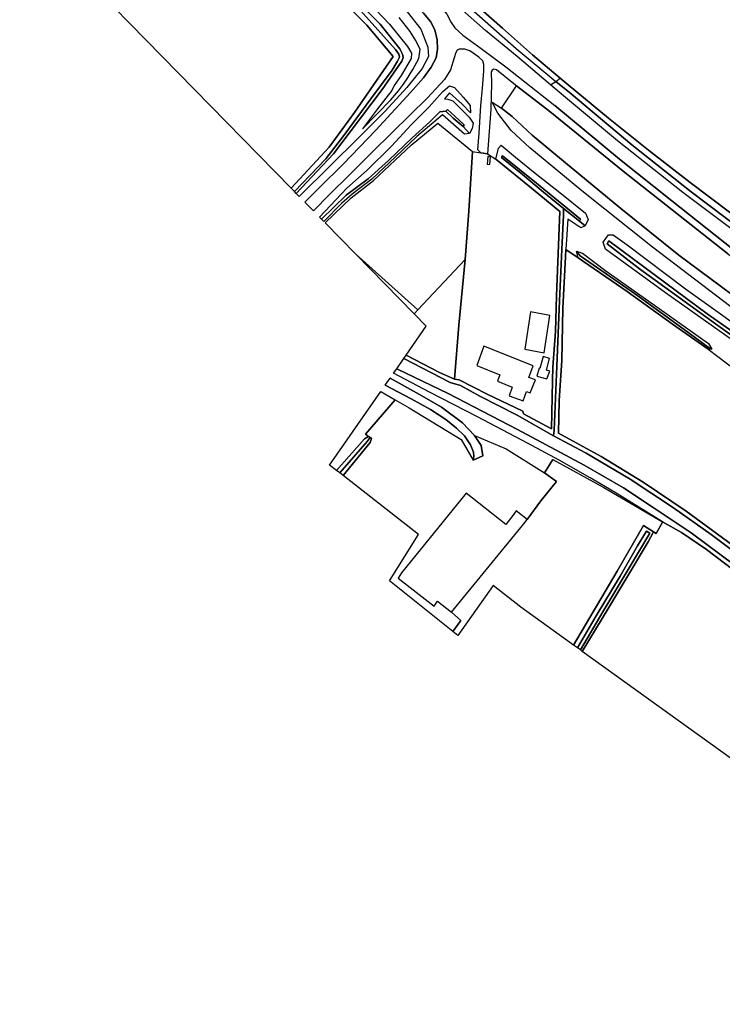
# Model space of a CAD drawing. Extents: x -26035517 to 31750492, y -9237385 to 8160032.
# Tile 71 of 256: x -17069432 to -16860193, y 379243 to 672537. Entities that reach past the tile are written whole.
import ezdxf

# ---------------------------------------------------------------- set-up
doc = ezdxf.new("R2010")
doc.units = 0
doc.layers.add('T-25', color=7, linetype='CONTINUOUS')

msp = doc.modelspace()

# ---------------------------------------------------------------- linework, layer by layer
at = {"layer": 'T-25', "color": 9}
for points in [[(-17076169, 827285, 5637), (-17062784, 812618, 5650), (-17050623, 798916, 5597), (-17037991, 784857, 5597), (-17025818, 771222, 5603), (-17013331, 757146, 5610), (-16998822, 741203, 5610), (-16986714, 728351, 5607), (-16973851, 715311, 5600), (-16959898, 701540, 5607), (-16949227, 691370, 5617), (-16937083, 680153, 5620), (-16925687, 670011, 5627), (-16916755, 662116, 5640), (-16908507, 655167, 5640), (-16906077, 653119, 5640)], [(-17071080, 810977, 6770), (-17056205, 794349, 6733), (-17039402, 775722, 6710), (-17019529, 753193, 6690), (-17005945, 738222, 6680), (-16992448, 723953, 6653), (-16980688, 711938, 6647), (-16964977, 696432, 6703), (-16954965, 686900, 6700), (-16946456, 678772, 6713), (-16944801, 677393, 6723), (-16942273, 674178, 6713), (-16940981, 671703, 6707), (-16939802, 670118, 6703), (-16937443, 667951, 6690), (-16931958, 663986, 6687), (-16924669, 658471, 6703), (-16910114, 646994, 6683)], [(-17072744, 806175, 6573), (-17051532, 782312, 6620), (-17031465, 759979, 6613), (-17014173, 740657, 6617), (-16999290, 724417, 6563), (-16990367, 715353, 6563), (-16979556, 704359, 6557), (-16965391, 690516, 6610), (-16955654, 681174, 6607), (-16949151, 674512, 6587), (-16947055, 671977, 6577), (-16945827, 669498, 6577), (-16945106, 666579, 6563), (-16945005, 663769, 6497), (-16945439, 661225, 6423), (-16946865, 658430, 6367), (-16949136, 655211, 6260), (-16953001, 650864, 6047), (-16963326, 639617, 5503), (-16973076, 629528, 5097), (-16980124, 622516, 5100), (-16984539, 618218, 5107)], [(-17070236, 782332, 4603), (-17046634, 755821, 4607), (-17024548, 731445, 4553), (-17010241, 715960, 4640), (-16995367, 700338, 4697), (-16976245, 681380, 4697), (-16966070, 670884, 4707), (-16958229, 661567, 4677), (-16969752, 644914, 4663), (-16977221, 634554, 4580), (-16988614, 622383, 4503), (-16988614, 622383, 4503), (-17055914, 691177, 4563), (-17156883, 802148, 4700)], [(-16977350, 686518, 3527), (-16962058, 671166, 3527), (-16956195, 663830, 3497), (-16955419, 662281, 3473), (-16955226, 661234, 3473), (-16955678, 660159, 3473), (-16961521, 651782, 3413), (-16970748, 639496, 3433), (-16976012, 632555, 3440), (-16980835, 627430, 3450), (-16987078, 620813, 3410), (-16987639, 621386, 3410), (-16987639, 621386, 3410), (-16978247, 631051, 3427), (-16972921, 638034, 3427), (-16964906, 649006, 3490), (-16958539, 657524, 3490), (-16956881, 660208, 3490), (-16956304, 661348, 3490), (-16956501, 662232, 3490), (-16957543, 663700, 3490), (-16968817, 676293, 3487)], [(-16954082, 674866, 6510), (-16949979, 669733, 6547), (-16947853, 664363, 6390), (-16947710, 661612, 6240), (-16949586, 657996, 6193), (-16954092, 652334, 5983), (-16960566, 645264, 5663), (-16968779, 637154, 5267), (-16976895, 629139, 4930), (-16986183, 619898, 4947), (-16987078, 620813, 3410), (-16980835, 627430, 3450), (-16976012, 632555, 3440), (-16970748, 639496, 3433), (-16961521, 651782, 3413), (-16955678, 660159, 3473), (-16955226, 661234, 3473), (-16955419, 662281, 3473), (-16956195, 663830, 3497), (-16962058, 671166, 3527), (-16977350, 686518, 3527)], [(-16968817, 676293, 3487), (-16957543, 663700, 3490), (-16956501, 662232, 3490), (-16956304, 661348, 3490), (-16956881, 660208, 3490), (-16958539, 657524, 3490), (-16964906, 649006, 3490), (-16972921, 638034, 3427), (-16978247, 631051, 3427), (-16987639, 621386, 3410), (-16987639, 621386, 3410), (-16988614, 622383, 4503), (-16977221, 634554, 4580), (-16969752, 644914, 4663), (-16958229, 661567, 4677), (-16966070, 670884, 4707), (-16976245, 681380, 4697)], [(-16969415, 681943, 4987), (-16959346, 671223, 5000), (-16953913, 664548, 5063), (-16952756, 662525, 5250), (-16952892, 660956, 5263), (-16955795, 655897, 5273), (-16957872, 652900, 5237), (-16958608, 651493, 5120), (-16962852, 645991, 5037), (-16967327, 639988, 5007), (-16958897, 648673, 5287), (-16956583, 651359, 5343), (-16955429, 652952, 5387), (-16954281, 654626, 5333), (-16952345, 657665, 5393), (-16950533, 660983, 5590), (-16950177, 663784, 5490), (-16951589, 666466, 5230), (-16953172, 668997, 5237), (-16956454, 673172, 5247)], [(-16850075, 604704, 6473), (-16871983, 621023, 6510), (-16891445, 636407, 6557), (-16907496, 649808, 6487), (-16911345, 653087, 6476), (-16921291, 661560, 6447), (-16930669, 669343, 6440), (-16944364, 681529, 6457)], [(-16858093, 615187, 5543), (-16869757, 624018, 5550), (-16882214, 633634, 5550), (-16894101, 643203, 5550), (-16906077, 653119, 5640), (-16908507, 655167, 5640), (-16916755, 662116, 5640), (-16925687, 670011, 5627), (-16937083, 680153, 5620)], [(-16936665, 677244, 5677), (-16921583, 663907, 5660), (-16909720, 654165, 5662), (-16905246, 650491, 5663), (-16887092, 635305, 5543), (-16869441, 621272, 5553), (-16854078, 609684, 5577)], [(-16858626, 602903, 6583), (-16889739, 627411, 6573), (-16911507, 645196, 6690), (-16921486, 652826, 6687), (-16921779, 653050, 6687), (-16927421, 657632, 6710), (-16928270, 657807, 6723), (-16928708, 657482, 6727), (-16929020, 656989, 6710), (-16928976, 653553, 6577), (-16929154, 645926, 6037), (-16930123, 632544, 4973), (-16932144, 632891, 4887), (-16932959, 633758, 4887), (-16932646, 638720, 5303), (-16932093, 646935, 6060), (-16931620, 652127, 6417), (-16931241, 657255, 6633), (-16931166, 659152, 6697), (-16931485, 660233, 6697), (-16932699, 661377, 6673), (-16935398, 663221, 6673), (-16936826, 663795, 6667), (-16938559, 663733, 6657), (-16939144, 663494, 6647), (-16939532, 662794, 6630), (-16940045, 661139, 6643), (-16941157, 657628, 6643), (-16942963, 654714, 6587), (-16947989, 649244, 6317), (-16958495, 638925, 5643), (-16964538, 632934, 5333), (-16971158, 626437, 5127), (-16977172, 620476, 5117), (-16981944, 615565, 5100), (-16984539, 618218, 5107), (-16980124, 622516, 5100), (-16973076, 629528, 5097), (-16963326, 639617, 5503), (-16953001, 650864, 6047), (-16949136, 655211, 6260), (-16946865, 658430, 6367), (-16945439, 661225, 6423), (-16945005, 663769, 6497), (-16945106, 666579, 6563), (-16945827, 669498, 6577), (-16947055, 671977, 6577), (-16949151, 674512, 6587)], [(-16942273, 674178, 6713), (-16940981, 671703, 6707), (-16939802, 670118, 6703), (-16937443, 667951, 6690), (-16931958, 663986, 6687), (-16924669, 658471, 6703), (-16910114, 646994, 6683), (-16890813, 631003, 6650), (-16875268, 618555, 6663), (-16857083, 604221, 6657)], [(-16932144, 632891, 4887), (-16932959, 633758, 4887), (-16932646, 638720, 5303), (-16932093, 646935, 6060), (-16931620, 652127, 6417), (-16931241, 657255, 6633), (-16931166, 659152, 6697), (-16931485, 660233, 6697), (-16932699, 661377, 6673), (-16935398, 663221, 6673), (-16936826, 663795, 6667), (-16938559, 663733, 6657), (-16939144, 663494, 6647), (-16939532, 662794, 6630), (-16940045, 661139, 6643), (-16941157, 657628, 6643), (-16942963, 654714, 6587), (-16947989, 649244, 6317), (-16958495, 638925, 5643), (-16964538, 632934, 5333), (-16971158, 626437, 5127), (-16977172, 620476, 5117), (-16981944, 615565, 5100)], [(-16911507, 645196, 6690), (-16921486, 652826, 6687), (-16921779, 653050, 6687), (-16927421, 657632, 6710), (-16928270, 657807, 6723), (-16928708, 657482, 6727), (-16929020, 656989, 6710), (-16928976, 653553, 6577), (-16929154, 645926, 6037), (-16930123, 632544, 4973)], [(-16911345, 653087, 6476), (-16909720, 654165, 5662), (-16908507, 655167, 5640)], [(-16850075, 604704, 6473), (-16871983, 621023, 6510), (-16891445, 636407, 6557), (-16907496, 649808, 6487), (-16911345, 653087, 6476), (-16909720, 654165, 5662), (-16905246, 650491, 5663), (-16887092, 635305, 5543), (-16869441, 621272, 5553), (-16854078, 609684, 5577)], [(-16925979, 646171, 6487), (-16921486, 652826, 6687)], [(-16853858, 588138, 6677), (-16873117, 602412, 6533), (-16890400, 616310, 6603), (-16906930, 629911, 6533), (-16916793, 638156, 6617), (-16922740, 643735, 6600), (-16925979, 646171, 6487), (-16925979, 646171, 6487), (-16921486, 652826, 6687), (-16911507, 645196, 6690), (-16889739, 627411, 6573), (-16858626, 602903, 6583)], [(-16906077, 653119, 5640), (-16894101, 643203, 5550), (-16882214, 633634, 5550), (-16869757, 624018, 5550), (-16858093, 615187, 5543), (-16845605, 606102, 5539), (-16842821, 604077, 5107), (-16840879, 602664, 5537)], [(-16857613, 587035, 5380), (-16881024, 604765, 5223), (-16902024, 621577, 5170), (-16917489, 634351, 5283), (-16923098, 639515, 5420), (-16927080, 644644, 5787), (-16928696, 647972, 6243), (-16925979, 646171, 6487), (-16922740, 643735, 6600), (-16916793, 638156, 6617), (-16906930, 629911, 6533), (-16890400, 616310, 6603), (-16873117, 602412, 6533), (-16853858, 588138, 6677)], [(-16605672, 445296, 6543), (-16637084, 464075, 6527), (-16668303, 482609, 6597), (-16692197, 496876, 6610), (-16717223, 511729, 6667), (-16741406, 526190, 6637), (-16759807, 537231, 6607), (-16774382, 546154, 6573), (-16789044, 555670, 6613), (-16805190, 566471, 6670), (-16822210, 578338, 6643), (-16838512, 590168, 6610), (-16857083, 604221, 6657), (-16875268, 618555, 6663), (-16890813, 631003, 6650), (-16910114, 646994, 6683)], [(-16911507, 645196, 6690), (-16889739, 627411, 6573), (-16858626, 602903, 6583), (-16839677, 588470, 6593), (-16824509, 577456, 6577), (-16809562, 567033, 6573), (-16795484, 557477, 6577), (-16781503, 548319, 6577), (-16759804, 534831, 6553), (-16741106, 523549, 6553), (-16722931, 512743, 6557), (-16704278, 501618, 6577), (-16680945, 487740, 6580), (-16662659, 476804, 6577), (-16645449, 466574, 6550), (-16626836, 455546, 6547), (-16605772, 442871, 6560)], [(-16934574, 633309, 4800), (-16932144, 632891, 4887)], [(-16930123, 632544, 4973), (-16932144, 632891, 4887)], [(-16930123, 632544, 4973), (-16927630, 630996, 4830)], [(-16850685, 509528, 3030), (-16863495, 519233, 3030), (-16874708, 527158, 3030), (-16887585, 535681, 3030), (-16900780, 543399, 3030), (-16910509, 548615, 3053), (-16910247, 550261, 3973), (-16909517, 569352, 4013), (-16908720, 588825, 4010), (-16907973, 604041, 4060), (-16907452, 614299, 4230), (-16907502, 616264, 3533), (-16902758, 612569, 3523), (-16902758, 612569, 3523), (-16901041, 611096, 4957), (-16902329, 610532, 4937), (-16906193, 613114, 4733), (-16906760, 604103, 4696), (-16906900, 601873, 4687), (-16907669, 586573, 4560), (-16907981, 571052, 4473), (-16908780, 559099, 4377), (-16908962, 549400, 4310), (-16896244, 542388, 4337), (-16883799, 534738, 4390), (-16870927, 526167, 4337), (-16854136, 513804, 4240)], [(-16854136, 513804, 4240), (-16870927, 526167, 4337), (-16883799, 534738, 4390), (-16896244, 542388, 4337), (-16908962, 549400, 4310), (-16908780, 559099, 4377), (-16907981, 571052, 4473), (-16907669, 586573, 4560), (-16906900, 601873, 4687), (-16906760, 604103, 4696), (-16906760, 604103, 4696), (-16903144, 601598, 4603), (-16888538, 591564, 4600), (-16874975, 581855, 4623), (-16864413, 574437, 4547), (-16855766, 567880, 4380)], [(-16903144, 601598, 4603), (-16906760, 604103, 4696)], [(-16864413, 574437, 4547), (-16855766, 567880, 4380)], [(-16856278, 509829, 3040), (-16869435, 519646, 3040), (-16881087, 527416, 3040), (-16889603, 533040, 3040), (-16901339, 539838, 3040), (-16921160, 550467, 3040), (-16941793, 561157, 3040), (-16957140, 568583, 3040), (-16955035, 571608, 3030), (-16941198, 564428, 3030), (-16938177, 563526, 3030), (-16932437, 560422, 3030), (-16921324, 554689, 3030), (-16910509, 548615, 3053), (-16900780, 543399, 3030), (-16887585, 535681, 3030), (-16874708, 527158, 3030), (-16863495, 519233, 3030), (-16850685, 509528, 3030)], [(-16854216, 506567, 4493), (-16864869, 514715, 4527), (-16872356, 519786, 4597), (-16877958, 522984, 4787), (-16892051, 531667, 5043), (-16899508, 536051, 5050), (-16908809, 541301, 5003), (-16918250, 546423, 5000), (-16933091, 554191, 4930), (-16947364, 561550, 4897), (-16958088, 567220, 4890), (-16957140, 568583, 3040), (-16941793, 561157, 3040), (-16921160, 550467, 3040), (-16901339, 539838, 3040), (-16889603, 533040, 3040), (-16881087, 527416, 3040), (-16869435, 519646, 3040), (-16856278, 509829, 3040)], [(-16960550, 563683, 4757), (-16952806, 559558, 4750), (-16947109, 556433, 4750), (-16942482, 553460, 4750), (-16939359, 550824, 4750), (-16936972, 548537, 4750), (-16935197, 545860, 4750), (-16934331, 543720, 4750), (-16934177, 542488, 4750), (-16934348, 541286, 4750)], [(-16931463, 542661, 4803), (-16932038, 545657, 4893), (-16933943, 548724, 4903), (-16937559, 552406, 4870), (-16943855, 557075, 4857), (-16950403, 560934, 4813), (-16959115, 565745, 4813)], [(-16957610, 559273, 4460), (-16966427, 549079, 4307), (-16965554, 548425, 4307)], [(-16933943, 548724, 4903), (-16924568, 544748, 4890), (-16913175, 537602, 5003)], [(-16934348, 541286, 4750), (-16931463, 542661, 4803)], [(-16910680, 541554, 5023), (-16913175, 537602, 5003)], [(-16755764, 379243, 3870), (-16901883, 484378, 4057), (-16901883, 484378, 4057), (-16894025, 497415, 4063), (-16888043, 507390, 4167), (-16882276, 517047, 4320), (-16880653, 520012, 4726), (-16879890, 519526, 4710), (-16878039, 522823, 4783), (-16877958, 522984, 4787), (-16872356, 519786, 4597), (-16864869, 514715, 4527), (-16854216, 506567, 4493)], [(-16879890, 519526, 4710), (-16878039, 522823, 4783)]]:
    msp.add_polyline3d(points, dxfattribs=at)
for points in [[(-16908507, 655167, 5640), (-16906077, 653119, 5640), (-16894101, 643203, 5550), (-16882214, 633634, 5550), (-16869757, 624018, 5550), (-16858093, 615187, 5543), (-16845605, 606102, 5539), (-16845956, 604884, 5670), (-16845950, 603188, 5690), (-16854078, 609684, 5577), (-16869441, 621272, 5553), (-16887092, 635305, 5543), (-16905246, 650491, 5663), (-16909720, 654165, 5662), (-16908507, 655167, 5640)], [(-16980161, 613743, 4967), (-16971979, 622396, 4913), (-16965954, 627716, 5047), (-16958691, 634912, 5337), (-16952835, 641200, 5753), (-16947545, 646528, 6097), (-16943402, 651195, 6313), (-16941477, 652789, 6473), (-16939934, 652360, 6503), (-16937391, 649432, 6313), (-16935308, 646940, 5997), (-16935141, 644830, 5707), (-16937689, 647357, 5717), (-16941391, 650738, 5747), (-16942913, 648922, 5747), (-16941912, 648837, 5627), (-16940459, 648379, 5600), (-16935544, 643519, 5580), (-16934351, 641679, 5397), (-16934733, 640079, 5200), (-16935514, 638660, 4943), (-16937359, 640757, 3530), (-16937092, 641265, 3530), (-16939808, 643761, 3530), (-16942059, 645789, 3530), (-16942530, 645267, 3577), (-16944307, 645062, 4447), (-16947325, 642155, 4337), (-16952550, 637328, 4267), (-16959585, 630559, 4263), (-16965633, 625152, 4323), (-16972167, 620303, 4350), (-16979533, 613100, 4383), (-16980161, 613743, 4967)], [(-16937359, 640757, 3530), (-16935514, 638660, 4943), (-16937009, 638411, 4803), (-16943546, 644180, 4630), (-16947399, 640881, 4630), (-16951149, 637708, 4763), (-16957480, 631664, 4673), (-16964572, 625070, 4600), (-16970381, 620577, 4710), (-16973561, 617744, 4703), (-16978848, 612400, 4700), (-16979533, 613100, 4383), (-16972167, 620303, 4350), (-16965633, 625152, 4323), (-16959585, 630559, 4263), (-16952550, 637328, 4267), (-16947325, 642155, 4337), (-16944307, 645062, 4447), (-16942530, 645267, 3577), (-16940338, 643190, 3527), (-16937359, 640757, 3530)], [(-16940338, 643190, 3527), (-16942530, 645267, 3577), (-16942059, 645789, 3530), (-16939808, 643761, 3530), (-16937092, 641265, 3530), (-16937359, 640757, 3530), (-16940338, 643190, 3527)], [(-16978448, 611991, 4737), (-16970678, 619497, 4713), (-16964079, 624624, 4567), (-16952868, 635117, 4660), (-16944872, 641678, 4660), (-16934574, 633309, 4800), (-16935635, 615503, 4757), (-16936779, 601151, 4813), (-16950872, 586079, 4599), (-16969378, 602721, 4684), (-16978448, 611991, 4737)], [(-16954310, 572650, 4363), (-16944383, 567403, 4130), (-16939972, 565429, 4130), (-16938524, 565244, 4303), (-16930182, 560979, 4310), (-16919640, 555918, 4287), (-16919391, 555096, 4290), (-16911052, 550687, 4313), (-16910770, 564918, 4537), (-16910683, 569079, 4547), (-16909906, 579608, 4580), (-16909525, 590290, 4540), (-16909138, 600383, 4627), (-16908553, 615378, 4680), (-16914821, 620534, 4723), (-16920254, 625065, 4773), (-16927630, 630996, 4830), (-16926891, 634315, 5070), (-16926028, 635148, 5070), (-16921748, 631549, 5057), (-16915912, 626804, 5023), (-16908545, 621090, 5063), (-16900931, 614952, 4993), (-16900168, 613021, 4917), (-16901041, 611096, 4957), (-16902758, 612569, 3523), (-16902405, 613074, 3523), (-16915571, 623809, 3513), (-16925615, 631984, 3513), (-16925996, 631473, 3513), (-16919740, 626435, 3513), (-16913467, 621199, 3523), (-16907502, 616264, 3533), (-16907452, 614299, 4230), (-16907973, 604041, 4060), (-16908720, 588825, 4010), (-16909517, 569352, 4013), (-16910247, 550261, 3973), (-16910509, 548615, 3053), (-16921324, 554689, 3030), (-16932437, 560422, 3030), (-16938177, 563526, 3030), (-16941198, 564428, 3030), (-16955035, 571608, 3030), (-16954310, 572650, 4363)], [(-16939972, 565429, 4130), (-16938670, 581526, 4607), (-16936779, 601151, 4813), (-16935635, 615503, 4757), (-16934574, 633309, 4800), (-16932144, 632891, 4887), (-16930123, 632544, 4973), (-16927630, 630996, 4830), (-16920254, 625065, 4773), (-16914821, 620534, 4723), (-16908553, 615378, 4680), (-16909138, 600383, 4627), (-16909525, 590290, 4540), (-16909906, 579608, 4580), (-16910683, 569079, 4547), (-16910770, 564918, 4537), (-16911052, 550687, 4313), (-16919391, 555096, 4290), (-16919640, 555918, 4287), (-16930182, 560979, 4310), (-16938524, 565244, 4303), (-16939972, 565429, 4130)], [(-16930238, 629462, 5507), (-16929447, 629381, 5507), (-16929212, 631673, 5507), (-16930003, 631754, 5507), (-16930238, 629462, 5507)], [(-16902758, 612569, 3523), (-16907502, 616264, 3533), (-16913467, 621199, 3523), (-16919740, 626435, 3513), (-16925996, 631473, 3513), (-16925615, 631984, 3513), (-16915571, 623809, 3513), (-16902405, 613074, 3523), (-16902758, 612569, 3523)], [(-16785987, 527955, 4630), (-16801539, 538078, 4523), (-16810349, 543952, 4333), (-16820417, 550799, 4453), (-16835663, 561738, 4333), (-16854641, 575267, 4447), (-16877150, 591126, 4537), (-16894964, 604229, 4563), (-16895698, 606232, 4653), (-16894084, 608486, 4883), (-16892697, 608421, 4883), (-16888533, 605434, 5133), (-16871130, 592345, 5127), (-16847177, 575160, 5057), (-16825506, 559670, 4987), (-16802425, 543855, 5060), (-16784896, 532190, 5193), (-16784046, 530649, 5157), (-16785226, 528486, 4957), (-16785987, 527955, 4630)], [(-16804531, 541634, 3563), (-16820577, 552581, 3553), (-16841384, 567082, 3553), (-16862176, 581922, 3553), (-16884852, 598365, 3553), (-16894515, 605760, 3553), (-16893947, 606629, 3553), (-16886685, 601222, 3553), (-16864656, 584952, 3553), (-16841768, 568810, 3553), (-16814334, 549668, 3553), (-16786652, 531115, 3553), (-16787171, 530217, 3553), (-16804531, 541634, 3563)], [(-16804531, 541634, 3563), (-16787171, 530217, 3553), (-16786652, 531115, 3553), (-16814334, 549668, 3553), (-16841768, 568810, 3553), (-16864656, 584952, 3553), (-16886685, 601222, 3553), (-16893947, 606629, 3553), (-16894515, 605760, 3553), (-16884852, 598365, 3553), (-16862176, 581922, 3553), (-16841384, 567082, 3553), (-16820577, 552581, 3553), (-16804531, 541634, 3563)], [(-16951959, 584916, 4583), (-16969378, 602721, 4684), (-16950872, 586079, 4599), (-16951959, 584916, 4583)], [(-16864387, 574981, 4083), (-16863345, 574406, 4500), (-16864413, 574437, 4547), (-16874975, 581855, 4623), (-16888538, 591564, 4600), (-16903144, 601598, 4603), (-16903616, 603626, 4607), (-16902550, 602213, 4140), (-16886084, 590812, 4113), (-16871504, 580273, 4090), (-16864387, 574981, 4083)], [(-16864387, 574981, 4083), (-16871504, 580273, 4090), (-16886084, 590812, 4113), (-16902550, 602213, 4140), (-16903616, 603626, 4607), (-16901832, 602942, 4633), (-16894868, 597745, 4707), (-16882113, 588738, 4527), (-16864318, 576080, 4500), (-16863345, 574406, 4500), (-16864387, 574981, 4083)], [(-16954310, 572650, 4363), (-16948346, 581222, 4563), (-16951959, 584916, 4583), (-16950872, 586079, 4599), (-16936779, 601151, 4813), (-16938670, 581526, 4607), (-16939972, 565429, 4130), (-16944383, 567403, 4130), (-16954310, 572650, 4363)], [(-16919008, 574429, 8033), (-16913218, 573274, 6927), (-16911569, 584375, 7127), (-16917353, 585528, 8033), (-16919008, 574429, 8033)], [(-16933336, 569487, 7293), (-16926439, 566716, 7197), (-16927097, 564883, 7197), (-16922750, 563082, 8377), (-16923666, 560531, 6127), (-16919530, 559046, 6127), (-16918537, 561811, 6480), (-16917370, 561392, 6103), (-16915831, 565228, 6173), (-16917771, 565925, 6603), (-16916529, 569386, 6620), (-16931251, 575294, 7290), (-16933336, 569487, 7293)], [(-16912468, 565582, 6483), (-16911562, 567828, 6923), (-16912589, 568113, 6717), (-16911609, 571645, 6710), (-16913529, 572177, 6883), (-16914509, 568645, 6940), (-16914749, 568712, 6940), (-16915392, 566393, 6483), (-16912468, 565582, 6483)], [(-16959115, 565745, 4813), (-16950403, 560934, 4813), (-16943855, 557075, 4857), (-16937559, 552406, 4870), (-16933943, 548724, 4903), (-16932038, 545657, 4893), (-16931463, 542661, 4803), (-16934348, 541286, 4750), (-16934177, 542488, 4750), (-16934331, 543720, 4750), (-16935197, 545860, 4750), (-16936972, 548537, 4750), (-16939359, 550824, 4750), (-16942482, 553460, 4750), (-16947109, 556433, 4750), (-16952806, 559558, 4750), (-16960550, 563683, 4757), (-16959115, 565745, 4813)], [(-16975131, 538283, 4270), (-16977133, 539849, 4323), (-16961903, 561738, 4460), (-16957610, 559273, 4460), (-16966427, 549079, 4307), (-16965554, 548425, 4307), (-16966751, 547692, 4307), (-16975131, 538283, 4270)], [(-16973140, 536726, 4307), (-16965034, 546619, 4307), (-16964657, 547753, 4307), (-16965050, 548047, 4307), (-16965554, 548425, 4307), (-16966427, 549079, 4307), (-16957610, 559273, 4460), (-16953444, 556882, 4460), (-16937966, 547437, 4817), (-16934348, 541286, 4750), (-16931463, 542661, 4803), (-16932038, 545657, 4893), (-16933943, 548724, 4903), (-16924568, 544748, 4890), (-16913175, 537602, 5003), (-16909574, 534979, 4930), (-16914250, 529249, 4933), (-16918295, 523663, 4987), (-16921538, 526208, 7177), (-16922589, 524869, 8847), (-16924698, 522182, 8847), (-16936508, 531452, 9157), (-16955768, 507801, 9157), (-16956723, 506211, 7537), (-16945993, 497796, 7537), (-16945044, 499376, 9327), (-16940798, 496047, 4963), (-16938101, 493576, 4877), (-16940428, 490271, 4903), (-16959309, 505374, 4750), (-16950714, 519183, 4750), (-16973140, 536726, 4307)], [(-16975131, 538283, 4270), (-16966751, 547692, 4307), (-16965554, 548425, 4307), (-16965050, 548047, 4307), (-16965930, 546841, 3523), (-16974143, 537511, 3370), (-16975131, 538283, 4270)], [(-16974143, 537511, 3370), (-16965930, 546841, 3523), (-16965050, 548047, 4307), (-16964657, 547753, 4307), (-16965034, 546619, 4307), (-16973140, 536726, 4307), (-16974143, 537511, 3370)], [(-16940428, 490271, 4903), (-16938101, 493576, 4877), (-16940798, 496047, 4963), (-16919347, 522323, 7480), (-16918295, 523663, 4987), (-16914250, 529249, 4933), (-16909574, 534979, 4930), (-16913175, 537602, 5003), (-16910680, 541554, 5023), (-16895451, 533192, 5100), (-16877958, 522984, 4787), (-16878039, 522823, 4783), (-16879890, 519526, 4710), (-16880653, 520012, 4726), (-16883613, 521896, 4787), (-16891494, 508314, 4370), (-16904476, 486243, 4367), (-16920221, 497572, 4467), (-16928396, 503953, 4970), (-16938956, 489093, 4980), (-16940428, 490271, 4903)], [(-16904476, 486243, 4367), (-16891494, 508314, 4370), (-16883613, 521896, 4787), (-16880653, 520012, 4726), (-16882276, 517047, 4320), (-16888043, 507390, 4167), (-16894025, 497415, 4063), (-16901883, 484378, 4057), (-16902470, 484800, 3200), (-16895794, 496185, 3200), (-16887956, 509227, 3200), (-16881802, 519634, 3200), (-16882731, 520166, 3200), (-16885405, 515810, 3200), (-16890653, 506823, 3200), (-16897793, 494969, 3200), (-16903321, 485412, 3200), (-16904476, 486243, 4367)], [(-16903321, 485412, 3200), (-16897793, 494969, 3200), (-16890653, 506823, 3200), (-16885405, 515810, 3200), (-16882731, 520166, 3200), (-16881802, 519634, 3200), (-16887956, 509227, 3200), (-16895794, 496185, 3200), (-16902470, 484800, 3200), (-16903321, 485412, 3200)]]:
    msp.add_polyline3d(points, close=True, dxfattribs=at)

doc.saveas('drawing.dxf')
